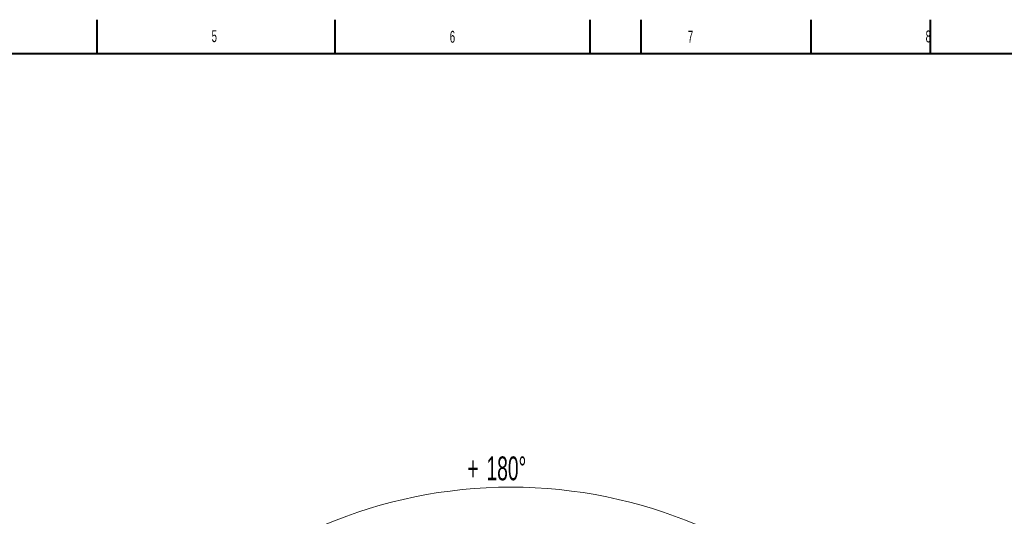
# Model space of a CAD drawing. Header units: millimetres. Extents: x 0 to 16820, y 0 to 11880.
# Tile 67 of 100: x 5155 to 10946, y 8961 to 11880. Entities that reach past the tile are written whole.
import ezdxf

# ---------------------------------------------------------------- set-up
doc = ezdxf.new("R2010")
doc.units = ezdxf.units.MM
doc.header["$LTSCALE"] = 20
doc.styles.add('SLDTEXTSTYLE0', font='TXT', dxfattribs={"width": 0.605})
doc.dimstyles.new('SLDDIMSTYLE1', dxfattribs={"dimtxt": 140, "dimasz": 100, "dimexe": 0, "dimexo": 0.0625, "dimgap": 35, "dimtad": 1, "dimtoh": 1, "dimdec": 4, "dimlfac": 20, "dimzin": 12, "dimdsep": 46, "dimtxsty": 'SLDTEXTSTYLE0', "dimsah": 1, "dimcen": 0.09, "dimadec": 1, "dimazin": 0, "dimtfac": 1, "dimtofl": 0, "dimtmove": 0, "dimatfit": 3, "dimfxl": 1, "dimfrac": 2, "dimtolj": 1, "dimtzin": 12, "dimarcsym": 0})

# ---------------------------------------------------------------- blocks, each defined once
blk = doc.blocks.new('*D10')
at = {"color": 7, "linetype": 'Continuous', "lineweight": 0}
for p, q in [((6701.7, 6330.2), (5211, 6330.2)), ((9384.2, 6330.2), (10874.9, 6330.2))]:
    blk.add_line(p, q, dxfattribs=at)
blk.add_arc((8042.9, 6330.2), 2802, 0, 180, dxfattribs=at)
for points in [[(5241, 6330.2), (5257.7, 6430), (5227.7, 6430.5)], [(10844.9, 6330.2), (10858.1, 6430.5), (10828.1, 6430)]]:
    blk.add_solid(points, dxfattribs=at)
at = {"color": 7, "linetype": 'Continuous', "lineweight": 0, "char_height": 140, "attachment_point": 1, "style": 'SLDTEXTSTYLE0'}
for s, insert in [('+', (7788, 9312.7)), ('180°', (7900.2, 9312.7))]:
    blk.add_mtext(s, dxfattribs=dict(at, insert=insert))

msp = doc.modelspace()

# ---------------------------------------------------------------- linework, layer by layer
at = {"color": 7, "linetype": 'Continuous', "lineweight": 40}
for p, q in [((5610, 11680), (5610, 11880)), ((7010, 11680), (7010, 11880)), ((8510, 11680), (8510, 11880)), ((8810, 11680), (8810, 11880)), ((9810, 11680), (9810, 11880)), ((10510, 11880), (10510, 11680)), ((16620, 11680), (400, 11680))]:
    msp.add_line(p, q, dxfattribs=at)

# ---------------------------------------------------------------- texts
at = {"color": 7, "linetype": 'Continuous', "lineweight": 0, "char_height": 70, "attachment_point": 1, "style": 'SLDTEXTSTYLE0'}
for s, insert in [('5', (6283.7472482, 11818.3618524)), ('6', (7684.3953205, 11814.6641108)), ('7', (9084.2184272, 11815.3475078)), ('8', (10483.1894881, 11816.6393112))]:
    msp.add_mtext(s, dxfattribs=dict(at, insert=insert))

# ---------------------------------------------------------------- dimensions: what is measured, and where the dimension line sits
at = {"color": 7, "linetype": 'Continuous', "lineweight": 0}
dim = msp.add_angular_dim_2l(base=(8042.9334284, 9132.2049447), line1=((9384.1845053, 6330.2342175), (8042.9334284, 6330.2342175)), line2=((6701.6823515, 6330.2342175), (8042.9334284, 6330.2342175)), text='+<>', dimstyle='SLDDIMSTYLE1', dxfattribs=at)
dim.commit()
dim.dimension.update_dxf_attribs({"geometry": '*D10', "text_midpoint": (8042.9334284, 9132.2049447), "dimtype": 162})

doc.saveas('drawing.dxf')
